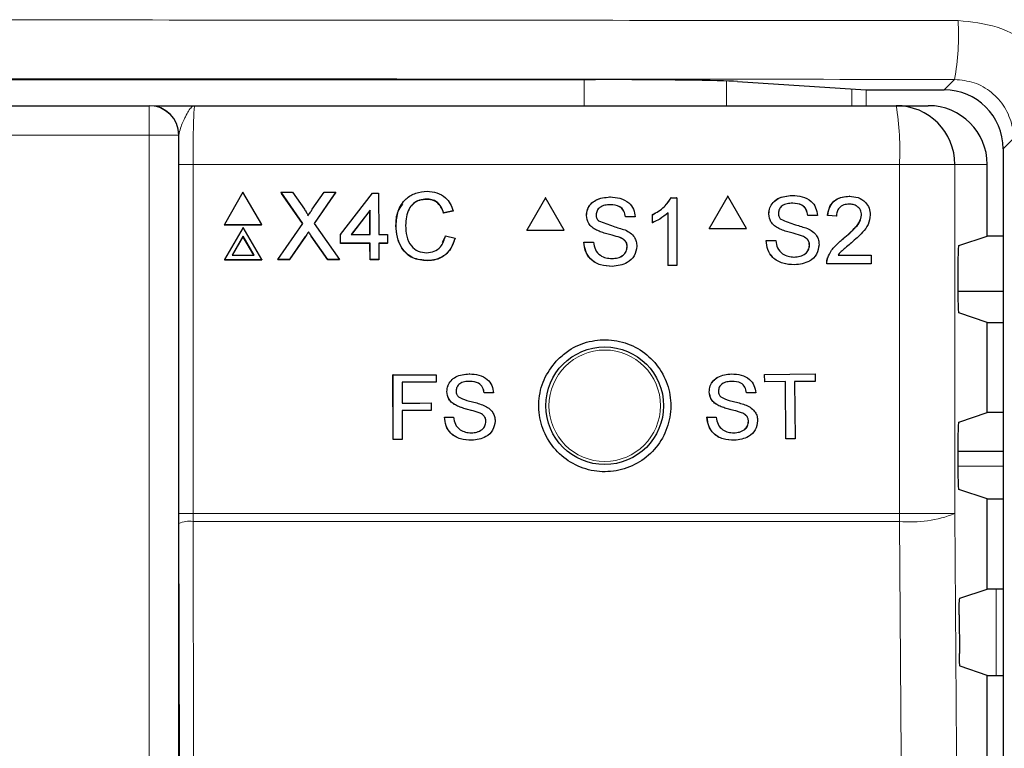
# Paper-space layout 'Blatt3' of a CAD drawing. Header units: millimetres. Extents: x 5 to 418, y 2 to 292.
# Tile 31 of 54: x 89 to 100, y 209 to 217. Entities that reach past the tile are written whole.
import ezdxf

# ---------------------------------------------------------------- set-up
doc = ezdxf.new("R2010")
doc.units = ezdxf.units.MM

psp = doc.layouts.new('Blatt3')

# ---------------------------------------------------------------- linework, layer by layer
at = {"color": 7, "linetype": 'Continuous', "lineweight": 25}
for p, q in [((64.6046, 216.1781), (95.728, 216.1781)), ((97.3355, 216.1567), (98.7898, 216.0639)), ((98.9505, 216.0618), (99.6789, 216.0618)), ((69.6605, 215.8825), (90.6721, 215.8825)), ((90.6721, 215.8825), (90.6755, 215.8825)), ((91.1887, 215.8825), (99.134, 215.8825)), ((99.134, 215.8825), (99.4987, 215.8825)), ((100.3455, 215.3952), (100.3455, 146.0367)), ((100.1663, 214.4042), (100.1663, 215.2159)), ((91.7341, 214.9023), (91.5236, 214.5368)), ((91.9467, 214.5368), (91.7341, 214.9023)), ((92.166, 214.9023), (92.1648, 214.8997)), ((92.4109, 214.5493), (92.166, 214.9023)), ((92.166, 214.9023), (92.2961, 214.9023)), ((92.4094, 214.5471), (92.1727, 214.8881)), ((92.2961, 214.9023), (92.4304, 214.7088)), ((92.5202, 214.7087), (92.6528, 214.9023)), ((92.7848, 214.9023), (92.542, 214.5481)), ((92.7729, 214.8841), (92.5423, 214.5477)), ((92.6528, 214.9023), (92.7848, 214.9023)), ((92.7848, 214.9023), (92.7836, 214.8998)), ((92.8405, 214.4222), (93.2026, 214.8925)), ((93.2026, 214.8925), (93.2713, 214.8925)), ((93.2713, 214.8925), (93.2727, 214.4222)), ((95.1608, 214.8383), (94.9493, 214.4716)), ((95.1608, 214.8383), (95.1592, 214.8383)), ((95.3722, 214.4716), (95.1608, 214.8383)), ((95.893, 214.8481), (95.8915, 214.8481)), ((96.5851, 214.8383), (96.5835, 214.8383)), ((96.5851, 214.8383), (96.6483, 214.8383)), ((96.6483, 214.8383), (96.6467, 214.8383)), ((96.6483, 214.8383), (96.6483, 214.0716)), ((97.2257, 214.8559), (97.0143, 214.4893)), ((97.2257, 214.8559), (97.2239, 214.8559)), ((97.4371, 214.4893), (97.2257, 214.8559)), ((97.9577, 214.8658), (97.956, 214.8658)), ((98.6048, 214.8559), (98.603, 214.8559)), ((93.8157, 214.8239), (93.8145, 214.8213)), ((93.1737, 214.6975), (92.9618, 214.4222)), ((93.1724, 214.6948), (92.9626, 214.4222)), ((93.1737, 214.6975), (93.1724, 214.6948)), ((93.1732, 214.4222), (93.1724, 214.6948)), ((93.1745, 214.4222), (93.1737, 214.6975)), ((94.1154, 214.6873), (94.0074, 214.6642)), ((94.0087, 214.6669), (94.0074, 214.6642)), ((94.1166, 214.69), (94.0087, 214.6669)), ((94.1166, 214.69), (94.1154, 214.6873)), ((95.6272, 214.6381), (95.6257, 214.6381)), ((96.069, 214.622), (96.0675, 214.622)), ((96.177, 214.622), (96.069, 214.622)), ((96.3734, 214.6466), (96.3718, 214.6466)), ((96.3734, 214.556), (96.3734, 214.6466)), ((96.5501, 214.0716), (96.5501, 214.669)), ((97.692, 214.6558), (97.6902, 214.6558)), ((98.1336, 214.6397), (98.1319, 214.6397)), ((98.2416, 214.6397), (98.1336, 214.6397)), ((98.3594, 214.6397), (98.3577, 214.6397)), ((98.4575, 214.6299), (98.3594, 214.6397)), ((98.4575, 214.6299), (98.4558, 214.6299)), ((98.7422, 214.6434), (98.7404, 214.6434)), ((91.5236, 214.5368), (91.5224, 214.5342)), ((91.5224, 214.5342), (91.9455, 214.5342)), ((91.5236, 214.5368), (91.9467, 214.5368)), ((91.7353, 214.5036), (91.5248, 214.1381)), ((91.9479, 214.1381), (91.7353, 214.5036)), ((91.9467, 214.5368), (91.9455, 214.5342)), ((92.129, 214.1381), (92.4109, 214.5493)), ((92.542, 214.5481), (92.8264, 214.1381)), ((93.4689, 214.5259), (93.4676, 214.5232)), ((96.3734, 214.556), (96.3718, 214.556)), ((91.7356, 214.4039), (91.6112, 214.1879)), ((91.7343, 214.4013), (91.6115, 214.1879)), ((91.7356, 214.4039), (91.7343, 214.4013)), ((91.8584, 214.1879), (91.7343, 214.4013)), ((91.8612, 214.1879), (91.7356, 214.4039)), ((92.44, 214.3985), (92.2596, 214.1354)), ((92.4413, 214.4011), (92.2608, 214.1381)), ((92.4772, 214.4536), (92.4759, 214.451)), ((92.6948, 214.1354), (92.5075, 214.4055)), ((92.6961, 214.1381), (92.5088, 214.4082)), ((92.8405, 214.4222), (92.8393, 214.4196)), ((92.8396, 214.3216), (92.8393, 214.4196)), ((92.8408, 214.3243), (92.8405, 214.4222)), ((92.9618, 214.4222), (93.1745, 214.4222)), ((93.2727, 214.4222), (93.3709, 214.4222)), ((93.3709, 214.4222), (93.3712, 214.3243)), ((93.9957, 214.3352), (94.0278, 214.4052)), ((94.0291, 214.4078), (94.0278, 214.4052)), ((94.0291, 214.4078), (94.1372, 214.3827)), ((94.9493, 214.4716), (94.9477, 214.4716)), ((94.9493, 214.4716), (95.3722, 214.4716)), ((95.7402, 214.4724), (95.7387, 214.4724)), ((97.0143, 214.4893), (97.0125, 214.4893)), ((97.0143, 214.4893), (97.4371, 214.4893)), ((97.805, 214.4901), (97.8033, 214.4901)), ((98.0717, 214.4052), (98.07, 214.4052)), ((99.843, 214.2965), (100.1663, 214.4042)), ((100.3455, 214.4042), (100.1663, 214.4042)), ((92.8408, 214.3243), (92.8396, 214.3216)), ((93.1735, 214.3216), (92.8396, 214.3216)), ((93.1748, 214.3243), (92.8408, 214.3243)), ((93.1748, 214.3243), (93.1735, 214.3216)), ((93.1741, 214.1354), (93.1735, 214.3216)), ((93.1754, 214.1381), (93.1748, 214.3243)), ((93.3712, 214.3243), (93.273, 214.3243)), ((93.273, 214.3243), (93.2736, 214.1381)), ((93.37, 214.3216), (93.273, 214.3216)), ((93.3712, 214.3243), (93.37, 214.3216)), ((95.5977, 214.337), (95.5962, 214.337)), ((95.5977, 214.337), (95.7057, 214.337)), ((95.7057, 214.337), (95.7042, 214.337)), ((96.007, 214.3875), (96.0055, 214.3875)), ((96.0886, 214.284), (96.0871, 214.284)), ((97.6625, 214.3546), (97.6608, 214.3546)), ((97.6625, 214.3546), (97.7705, 214.3546)), ((98.1533, 214.3017), (98.1516, 214.3017)), ((98.5364, 214.376), (98.5346, 214.376)), ((91.6112, 214.1879), (91.8612, 214.1879)), ((98.4756, 214.1876), (98.8501, 214.1876)), ((98.8501, 214.1876), (98.8501, 214.0893)), ((91.5248, 214.1381), (91.5236, 214.1354)), ((91.5236, 214.1354), (91.9466, 214.1354)), ((91.5248, 214.1381), (91.9479, 214.1381)), ((91.9479, 214.1381), (91.9466, 214.1354)), ((92.129, 214.1381), (92.1277, 214.1354)), ((92.2596, 214.1354), (92.1277, 214.1354)), ((92.2608, 214.1381), (92.129, 214.1381)), ((92.2608, 214.1381), (92.2596, 214.1354)), ((92.6961, 214.1381), (92.6948, 214.1354)), ((92.8251, 214.1354), (92.6948, 214.1354)), ((92.8264, 214.1381), (92.6961, 214.1381)), ((92.8264, 214.1381), (92.8251, 214.1354)), ((93.1754, 214.1381), (93.1741, 214.1354)), ((93.2723, 214.1354), (93.1741, 214.1354)), ((93.2736, 214.1381), (93.1754, 214.1381)), ((93.2736, 214.1381), (93.2723, 214.1354)), ((93.8252, 214.1283), (93.8239, 214.1256)), ((95.9185, 214.0618), (95.917, 214.0618)), ((96.5501, 214.0716), (96.5485, 214.0716)), ((96.6483, 214.0716), (96.5501, 214.0716)), ((97.9832, 214.0794), (97.9815, 214.0794)), ((98.3496, 214.0893), (98.3478, 214.0893)), ((98.8501, 214.0893), (98.3496, 214.0893)), ((98.3598, 214.1575), (98.3581, 214.1575)), ((99.8344, 214.1299), (99.8344, 213.7018)), ((99.8344, 213.7825), (100.3455, 213.7825)), ((100.1663, 213.4275), (99.843, 213.5352)), ((100.1663, 212.4042), (100.1663, 213.4275)), ((100.1663, 213.4275), (100.3455, 213.4275)), ((93.4338, 212.8327), (93.9223, 212.8336)), ((93.4345, 212.8327), (93.4338, 212.8327)), ((93.4351, 212.0994), (93.4338, 212.8327)), ((93.4345, 212.8327), (93.923, 212.8336)), ((93.4358, 212.0994), (93.4345, 212.8327)), ((93.923, 212.8336), (93.9223, 212.8336)), ((93.923, 212.8336), (93.9231, 212.7489)), ((94.2994, 212.8436), (94.2987, 212.8436)), ((97.2696, 212.8434), (97.2687, 212.8434)), ((97.6445, 212.8377), (97.6436, 212.8377)), ((97.6445, 212.8377), (98.2172, 212.8434)), ((97.6453, 212.7531), (97.6445, 212.8377)), ((98.2172, 212.8434), (98.2163, 212.8434)), ((98.2172, 212.8434), (98.218, 212.7587)), ((93.9231, 212.7489), (93.538, 212.7483)), ((93.538, 212.7483), (93.5384, 212.5132)), ((97.6453, 212.7531), (97.6445, 212.7531)), ((97.88, 212.7554), (97.6453, 212.7531)), ((97.8864, 212.1067), (97.88, 212.7554)), ((98.218, 212.7587), (97.9833, 212.7564)), ((97.9833, 212.7564), (97.9897, 212.1077)), ((94.0454, 212.6424), (94.0447, 212.6424)), ((94.4681, 212.6277), (94.4674, 212.6277)), ((94.5715, 212.6279), (94.4681, 212.6277)), ((97.0174, 212.64), (97.0165, 212.64)), ((97.44, 212.6288), (97.4391, 212.6288)), ((97.5432, 212.6298), (97.44, 212.6288)), ((93.5384, 212.5132), (93.8672, 212.5138)), ((93.5384, 212.5132), (93.7384, 212.5136)), ((93.8672, 212.5138), (93.8665, 212.5138)), ((93.8672, 212.5138), (93.8673, 212.4292)), ((93.8673, 212.4292), (93.5385, 212.4286)), ((93.5385, 212.4286), (93.5391, 212.0995)), ((94.1539, 212.484), (94.1532, 212.4841)), ((94.4092, 212.4033), (94.4085, 212.4033)), ((97.127, 212.4826), (97.1262, 212.4826)), ((97.3829, 212.4039), (97.3821, 212.4039)), ((99.843, 212.2965), (100.1663, 212.4042)), ((100.3455, 212.4042), (100.1663, 212.4042)), ((94.0177, 212.3542), (94.0171, 212.3542)), ((94.0177, 212.3542), (94.1211, 212.3544)), ((94.1211, 212.3544), (94.1204, 212.3544)), ((94.4875, 212.3044), (94.4868, 212.3044)), ((96.9912, 212.3517), (97.0346, 212.3521)), ((96.992, 212.3517), (96.9912, 212.3517)), ((96.992, 212.3517), (97.0953, 212.3527)), ((97.0953, 212.3527), (97.0944, 212.3527)), ((97.4619, 212.3057), (97.4611, 212.3057)), ((93.4358, 212.0994), (93.4351, 212.0994)), ((93.5391, 212.0995), (93.4358, 212.0994)), ((97.8864, 212.1067), (97.8856, 212.1067)), ((97.9897, 212.1077), (97.8864, 212.1067)), ((99.8344, 212.1299), (99.8344, 211.7018)), ((100.3455, 211.9659), (99.8344, 211.9659)), ((100.1663, 211.4275), (99.843, 211.5352)), ((100.1663, 210.4042), (100.1663, 211.4275)), ((100.1663, 211.4275), (100.3455, 211.4275)), ((91.0077, 211.1498), (91.0075, 211.2603)), ((99.8557, 210.3008), (100.1663, 210.4042)), ((100.3455, 210.4042), (100.1663, 210.4042)), ((99.8472, 210.112), (99.8503, 209.6745)), ((100.1663, 209.4275), (99.8588, 209.5299)), ((100.1663, 208.4042), (100.1663, 209.4275)), ((100.1663, 209.4275), (100.3455, 209.4275))]:
    psp.add_line(p, q, dxfattribs=at)
at = {"color": 7, "linetype": 'Continuous', "lineweight": 18}
for p, q in [((95.6011, 215.8825), (95.6011, 216.1781)), ((99.6789, 216.0618), (99.7969, 216.1798)), ((97.211, 216.1623), (97.211, 215.8825)), ((98.6332, 215.8825), (98.6332, 216.0739)), ((98.7942, 216.0637), (98.7942, 215.8825)), ((90.6721, 215.8825), (90.6721, 215.5492)), ((90.6721, 215.5492), (69.6605, 215.5492)), ((91.0054, 215.5492), (90.6721, 215.5492)), ((90.6721, 187.6597), (90.6721, 215.5492)), ((91.0054, 215.5492), (91.0054, 187.6597)), ((91.0087, 215.5492), (91.0054, 215.5492)), ((100.462, 215.5118), (100.3455, 215.3952)), ((91.0075, 211.2603), (91.0075, 215.2159)), ((91.0075, 215.2159), (91.1687, 215.2159)), ((91.1687, 215.2159), (91.1687, 211.2603)), ((99.1721, 215.2159), (91.1687, 215.2159)), ((99.1721, 211.2603), (99.1721, 215.2159)), ((99.7998, 215.2159), (99.1721, 215.2159)), ((99.7998, 215.2159), (99.7998, 211.2603)), ((100.1663, 215.2159), (99.7998, 215.2159)), ((92.4413, 214.4011), (92.44, 214.3985)), ((92.5088, 214.4082), (92.5075, 214.4055)), ((99.8344, 211.9629), (100.3455, 211.9629)), ((100.3455, 211.7963), (99.8344, 211.7963)), ((91.0075, 211.2603), (91.1687, 211.2603)), ((91.1687, 211.2603), (91.1688, 211.1719)), ((91.1687, 211.2603), (99.1721, 211.2603)), ((91.1688, 211.1719), (91.1753, 208.4215)), ((99.1717, 211.1719), (91.1688, 211.1719)), ((99.7998, 211.2603), (99.1721, 211.2603)), ((91.014, 208.4185), (91.0077, 211.1498)), ((100.2663, 209.4275), (100.2663, 210.4042))]:
    psp.add_line(p, q, dxfattribs=at)
at = {"color": 7, "linetype": 'Continuous', "lineweight": 18, "flags": 128}
for points in [[(99.3386, 187.5841), (99.3292, 188.9056), (99.2918, 194.1912), (99.1717, 211.1719)], [(99.7998, 211.2603), (99.8829, 199.4622), (99.966, 187.6726)]]:
    psp.add_lwpolyline(points, dxfattribs=at)
at = {"color": 7, "linetype": 'Continuous', "lineweight": 25}
psp.add_circle((95.833, 212.4825), 0.6667, dxfattribs=at)
at = {"color": 7, "linetype": 'Continuous', "lineweight": 18}
psp.add_circle((95.833, 212.4825), 0.6316, dxfattribs=at)
for centre, radius, start, end in [((96.8652, 216.6872), 2.9753, 350.18042, 3.06619), ((90.6721, 215.5492), 0.3333, 359.99564, 89.99564), ((96.2204, 215.382), 2.9563, 356.77862, 9.748), ((91.1319, 210.8422), 0.3317, 83.61302, 112.00331), ((87.5718, 211.2601), 11.6003, 359.56407, 0.00076), ((99.2982, 212.5487), 1.3826, 264.75278, 291.27288)]:
    psp.add_arc(centre, radius, start, end, dxfattribs=at)
at = {"color": 7, "linetype": 'Continuous', "lineweight": 25}
for centre, radius, start, end in [((90.6754, 215.5492), 0.3333, 359.99564, 89.99564), ((99.1336, 215.2163), 0.6662, 359.96074, 89.96069)]:
    psp.add_arc(centre, radius, start, end, dxfattribs=at)
for centre, major_axis, ratio, start_param, end_param in [((95.728, 216.149), (1.6667, 0), 0.0174551, 0.2672591, 1.5707963), ((98.9505, 216.0647), (0.1667, 0), 0.0174551, 3.4088518, 4.712389), ((99.6787, 215.395), (-0.4715, -0.4715), 0.9996955, 2.3563468, 3.9268385), ((99.4987, 215.2159), (-0.6676, 0), 0.9986295, 3.1415927, 4.712389), ((99.8431, 214.1299), (0, 0.1667), 0.0524078, 0.0174533, 1.5707963), ((99.8431, 213.7018), (0, 0.1667), 0.0524078, 1.5707963, 3.1241394), ((99.8431, 212.1299), (0, 0.1667), 0.0524078, 0.0174533, 1.5707963), ((99.8431, 211.7018), (0, 0.1667), 0.0524078, 1.5707963, 3.1241394)]:
    psp.add_ellipse(centre, major_axis=major_axis, ratio=ratio, start_param=start_param, end_param=end_param, dxfattribs=at)
at = {"color": 7, "linetype": 'Continuous', "lineweight": 18}
for points, knots in [([(60.4964, 216.8464), (63.0784, 216.8487), (68.2436, 216.8534), (77.3858, 216.857), (87.9241, 216.8565), (95.8638, 216.8497), (99.8362, 216.8464)], [0, 0, 0, 0, 0.19704763, 0.39420206, 0.69690673, 1, 1, 1, 1]), ([(99.8362, 216.8464), (99.9865, 216.8314), (100.2869, 216.8016), (100.6866, 216.5709), (100.99, 216.2318), (101.109, 215.9419), (101.1415, 215.7889), (101.1429, 215.7822)], [0, 0, 0, 0, 0.2473762, 0.4946467, 0.7418017, 0.9886825, 1, 1, 1, 1]), ([(99.7969, 216.1798), (95.8324, 216.1832), (87.9086, 216.1899), (77.3928, 216.1904), (68.2689, 216.1869), (63.1139, 216.1822), (60.5357, 216.1798)], [0, 0, 0, 0, 0.3030924, 0.605798, 0.8028457, 1, 1, 1, 1]), ([(100.4481, 215.6478), (100.4474, 215.6509), (100.4313, 215.7272), (100.3721, 215.8721), (100.2209, 216.0417), (100.0217, 216.1572), (99.8718, 216.1723), (99.7969, 216.1798)], [0, 0, 0, 0, 0.0105249, 0.2575771, 0.5050171, 0.7525393, 1, 1, 1, 1]), ([(91.1887, 215.8825), (91.1885, 215.8825), (91.1759, 215.8825), (91.1414, 215.8656), (91.0895, 215.7763), (91.0282, 215.6441), (91.0142, 215.5756), (91.0087, 215.5492)], [0, 0, 0, 0, 0.003577, 0.2011615, 0.5475944, 0.8255022, 1, 1, 1, 1]), ([(91.1887, 215.8825), (91.1872, 215.8793), (91.1835, 215.8711), (91.1779, 215.7909), (91.1728, 215.6401), (91.1693, 215.4405), (91.1689, 215.2907), (91.1687, 215.2159)], [0, 0, 0, 0, 0.1421486, 0.3569338, 0.5714134, 0.7857204, 1, 1, 1, 1])]:
    psp.add_open_spline(points, degree=3, knots=knots, dxfattribs=at)
at = {"color": 7, "linetype": 'Continuous', "lineweight": 25}
for points, knots in [([(90.7269, 215.8825), (90.7283, 215.8825), (90.7495, 215.8825), (90.9126, 215.8825), (91.083, 215.8825), (91.1881, 215.8825), (91.1887, 215.8825)], [0, 0, 0, 0, 0.0281125, 0.4330127, 0.9963556, 1, 1, 1, 1]), ([(91.0075, 215.2159), (91.0077, 215.3098), (91.0078, 215.4247), (91.0086, 215.5301), (91.0087, 215.5492)], [0, 0, 0, 0, 0.818315, 1, 1, 1, 1]), ([(93.4689, 214.5259), (93.4728, 214.581), (93.4807, 214.691), (93.5657, 214.8261), (93.6908, 214.9001), (93.7774, 214.9081), (93.8207, 214.9121)], [0, 0, 0, 0, 0.2804925, 0.5595697, 0.7796153, 1, 1, 1, 1]), ([(93.8207, 214.9121), (93.8582, 214.9094), (93.9332, 214.9039), (94.0254, 214.8485), (94.0871, 214.7732), (94.1068, 214.7177), (94.1166, 214.69)], [0, 0, 0, 0, 0.2800806, 0.5594487, 0.7795488, 1, 1, 1, 1]), ([(95.6256, 214.6381), (95.6282, 214.6618), (95.6333, 214.709), (95.6715, 214.771), (95.7544, 214.8349), (95.835, 214.8427), (95.8915, 214.8481)], [0, 0, 0, 0, 0.1870287, 0.3741238, 0.5611402, 1, 1, 1, 1]), ([(95.6272, 214.6381), (95.6297, 214.6618), (95.6349, 214.709), (95.6731, 214.771), (95.756, 214.8349), (95.8366, 214.8427), (95.893, 214.8481)], [0, 0, 0, 0, 0.1870287, 0.3741238, 0.5611402, 1, 1, 1, 1]), ([(95.893, 214.8481), (95.931, 214.8457), (96.0067, 214.8409), (96.1047, 214.7927), (96.1647, 214.7113), (96.1729, 214.6518), (96.177, 214.622)], [0, 0, 0, 0, 0.2807972, 0.5601508, 0.7798767, 1, 1, 1, 1]), ([(96.3718, 214.6466), (96.4196, 214.6736), (96.5048, 214.7219), (96.5595, 214.8027), (96.5835, 214.8383)], [0, 0, 0, 0, 0.5604274, 1, 1, 1, 1]), ([(96.3734, 214.6466), (96.4211, 214.6736), (96.5064, 214.7219), (96.561, 214.8027), (96.5851, 214.8383)], [0, 0, 0, 0, 0.5604274, 1, 1, 1, 1]), ([(97.6902, 214.6558), (97.6927, 214.6794), (97.6979, 214.7267), (97.736, 214.7887), (97.819, 214.8526), (97.8995, 214.8603), (97.956, 214.8658)], [0, 0, 0, 0, 0.1870287, 0.3741238, 0.5611402, 1, 1, 1, 1]), ([(97.692, 214.6558), (97.6945, 214.6794), (97.6997, 214.7267), (97.7378, 214.7887), (97.8207, 214.8526), (97.9013, 214.8603), (97.9577, 214.8658)], [0, 0, 0, 0, 0.18702865, 0.37412378, 0.56114019, 1, 1, 1, 1]), ([(97.9577, 214.8658), (97.9957, 214.8634), (98.0714, 214.8586), (98.1693, 214.8104), (98.2293, 214.729), (98.2375, 214.6695), (98.2416, 214.6397)], [0, 0, 0, 0, 0.2807972, 0.5601508, 0.7798767, 1, 1, 1, 1]), ([(98.3576, 214.6397), (98.3633, 214.6737), (98.3746, 214.7416), (98.4403, 214.8168), (98.5225, 214.8515), (98.5761, 214.8545), (98.603, 214.8559)], [0, 0, 0, 0, 0.2802352, 0.558893, 0.7791323, 1, 1, 1, 1]), ([(98.3594, 214.6397), (98.365, 214.6737), (98.3763, 214.7416), (98.4421, 214.8168), (98.5243, 214.8515), (98.5779, 214.8545), (98.6048, 214.8559)], [0, 0, 0, 0, 0.2802352, 0.558893, 0.7791323, 1, 1, 1, 1]), ([(98.6048, 214.8559), (98.6382, 214.8536), (98.7048, 214.849), (98.7846, 214.7959), (98.8332, 214.723), (98.838, 214.6705), (98.8403, 214.6443)], [0, 0, 0, 0, 0.2804823, 0.5596436, 0.7797486, 1, 1, 1, 1]), ([(93.4676, 214.5232), (93.4693, 214.5798), (93.4721, 214.6694), (93.525, 214.7399), (93.5445, 214.7659)], [0, 0, 0, 0, 0.6315766, 1, 1, 1, 1]), ([(93.8157, 214.8239), (93.7887, 214.8221), (93.7346, 214.8184), (93.6624, 214.7774), (93.5883, 214.6834), (93.5816, 214.5911), (93.5769, 214.5263)], [0, 0, 0, 0, 0.1872234, 0.3739058, 0.5607363, 1, 1, 1, 1]), ([(93.8145, 214.8213), (93.7877, 214.8192), (93.7342, 214.8151), (93.6724, 214.7844), (93.65, 214.7533), (93.6433, 214.744)], [0, 0, 0, 0, 0.4126209, 0.8240494, 1, 1, 1, 1]), ([(94.0074, 214.6642), (93.9989, 214.688), (93.9819, 214.7354), (93.9342, 214.7898), (93.874, 214.8177), (93.8343, 214.8201), (93.8145, 214.8213)], [0, 0, 0, 0, 0.2805533, 0.5597389, 0.7796538, 1, 1, 1, 1]), ([(94.0087, 214.6669), (94.0001, 214.6907), (93.9831, 214.7381), (93.9354, 214.7925), (93.8753, 214.8204), (93.8356, 214.8228), (93.8157, 214.8239)], [0, 0, 0, 0, 0.2805533, 0.5597389, 0.7796538, 1, 1, 1, 1]), ([(95.8973, 214.7596), (95.8765, 214.7589), (95.8349, 214.7574), (95.7796, 214.7359), (95.7419, 214.6944), (95.7374, 214.6616), (95.7352, 214.6452)], [0, 0, 0, 0, 0.2812903, 0.5608202, 0.7806803, 1, 1, 1, 1]), ([(96.0674, 214.622), (96.0633, 214.6449), (96.0551, 214.6906), (95.9933, 214.7533), (95.9328, 214.7572), (95.8958, 214.7596)], [0, 0, 0, 0, 0.2810967, 0.5602874, 1, 1, 1, 1]), ([(96.069, 214.622), (96.0649, 214.6449), (96.0567, 214.6906), (95.9949, 214.7533), (95.9344, 214.7572), (95.8973, 214.7596)], [0, 0, 0, 0, 0.2810967, 0.5602874, 1, 1, 1, 1]), ([(97.962, 214.7773), (97.9412, 214.7765), (97.8996, 214.7751), (97.8443, 214.7536), (97.8067, 214.7121), (97.8022, 214.6793), (97.7999, 214.6629)], [0, 0, 0, 0, 0.2812903, 0.5608202, 0.7806803, 1, 1, 1, 1]), ([(98.1319, 214.6397), (98.1277, 214.6626), (98.1195, 214.7083), (98.0578, 214.771), (97.9973, 214.7749), (97.9602, 214.7773)], [0, 0, 0, 0, 0.2810967, 0.5602874, 1, 1, 1, 1]), ([(98.1336, 214.6397), (98.1295, 214.6626), (98.1213, 214.7083), (98.0596, 214.771), (97.999, 214.7749), (97.962, 214.7773)], [0, 0, 0, 0, 0.2810967, 0.5602874, 1, 1, 1, 1]), ([(98.6026, 214.7675), (98.5814, 214.7659), (98.5392, 214.7627), (98.4883, 214.7283), (98.4612, 214.6797), (98.4587, 214.6465), (98.4575, 214.6299)], [0, 0, 0, 0, 0.2804101, 0.559489, 0.7793747, 1, 1, 1, 1]), ([(98.7422, 214.6434), (98.7396, 214.663), (98.7344, 214.7022), (98.6947, 214.7432), (98.6487, 214.7647), (98.618, 214.7665), (98.6026, 214.7675)], [0, 0, 0, 0, 0.27907993, 0.55861185, 0.77904313, 1, 1, 1, 1]), ([(92.4304, 214.7088), (92.439, 214.6958), (92.451, 214.6777), (92.4659, 214.6538), (92.4689, 214.6419), (92.4703, 214.6359)], [0, 0, 0, 0, 0.5612769, 0.7817626, 1, 1, 1, 1]), ([(92.4703, 214.6359), (92.4796, 214.6495), (92.4962, 214.6738), (92.5128, 214.698), (92.5202, 214.7087)], [0, 0, 0, 0, 0.5599999, 1, 1, 1, 1]), ([(95.7402, 214.4724), (95.723, 214.4822), (95.6887, 214.5017), (95.6394, 214.5556), (95.6318, 214.6069), (95.6272, 214.6381)], [0, 0, 0, 0, 0.2814452, 0.5622732, 1, 1, 1, 1]), ([(95.7352, 214.6452), (95.7365, 214.6309), (95.7389, 214.6054), (95.7554, 214.586), (95.7626, 214.5775)], [0, 0, 0, 0, 0.5596169, 1, 1, 1, 1]), ([(96.5501, 214.669), (96.5197, 214.6437), (96.4655, 214.5985), (96.4015, 214.569), (96.3734, 214.556)], [0, 0, 0, 0, 0.5596859, 1, 1, 1, 1]), ([(97.805, 214.4901), (97.7878, 214.4999), (97.7534, 214.5194), (97.7042, 214.5732), (97.6966, 214.6246), (97.692, 214.6558)], [0, 0, 0, 0, 0.2814452, 0.5622732, 1, 1, 1, 1]), ([(97.7999, 214.6629), (97.8012, 214.6486), (97.8036, 214.623), (97.8201, 214.6037), (97.8274, 214.5952)], [0, 0, 0, 0, 0.55961689, 1, 1, 1, 1]), ([(98.5346, 214.376), (98.5835, 214.4179), (98.6516, 214.4763), (98.7269, 214.5674), (98.7359, 214.6181), (98.7404, 214.6434)], [0, 0, 0, 0, 0.5613127, 0.7813859, 1, 1, 1, 1]), ([(98.5364, 214.376), (98.5853, 214.4179), (98.6534, 214.4763), (98.7287, 214.5674), (98.7377, 214.6181), (98.7422, 214.6434)], [0, 0, 0, 0, 0.5613127, 0.7813859, 1, 1, 1, 1]), ([(98.8403, 214.6443), (98.8351, 214.6077), (98.8248, 214.5343), (98.7425, 214.4282), (98.6714, 214.3671), (98.6279, 214.3298)], [0, 0, 0, 0, 0.2787415, 0.5588337, 1, 1, 1, 1]), ([(93.8239, 214.1256), (93.7665, 214.1298), (93.652, 214.1382), (93.5307, 214.2543), (93.4774, 214.3905), (93.4709, 214.479), (93.4676, 214.5232)], [0, 0, 0, 0, 0.2799551, 0.5580876, 0.7789116, 1, 1, 1, 1]), ([(93.8252, 214.1283), (93.7678, 214.1325), (93.6533, 214.1409), (93.5319, 214.257), (93.4787, 214.3931), (93.4721, 214.4816), (93.4689, 214.5259)], [0, 0, 0, 0, 0.2799551, 0.5580876, 0.7789116, 1, 1, 1, 1]), ([(93.5769, 214.5263), (93.5792, 214.4853), (93.5837, 214.4035), (93.6286, 214.2937), (93.7177, 214.2277), (93.7824, 214.2202), (93.8148, 214.2165)], [0, 0, 0, 0, 0.281245, 0.5607156, 0.780138, 1, 1, 1, 1]), ([(95.7626, 214.5775), (95.818, 214.5564), (95.9172, 214.5186), (96.0189, 214.4881), (96.0638, 214.4746)], [0, 0, 0, 0, 0.55838249, 1, 1, 1, 1]), ([(97.8274, 214.5952), (97.8828, 214.5741), (97.9819, 214.5363), (98.0835, 214.5057), (98.1284, 214.4923)], [0, 0, 0, 0, 0.5583825, 1, 1, 1, 1]), ([(92.4772, 214.4536), (92.4704, 214.4439), (92.4584, 214.4264), (92.4465, 214.4088), (92.4413, 214.4011)], [0, 0, 0, 0, 0.5600016, 1, 1, 1, 1]), ([(92.5075, 214.4055), (92.5016, 214.414), (92.491, 214.4291), (92.4806, 214.4443), (92.4759, 214.451)], [0, 0, 0, 0, 0.5599998, 1, 1, 1, 1]), ([(92.5088, 214.4082), (92.5029, 214.4166), (92.4923, 214.4317), (92.4818, 214.4469), (92.4772, 214.4536)], [0, 0, 0, 0, 0.5599998, 1, 1, 1, 1]), ([(93.8148, 214.2165), (93.8442, 214.2193), (93.903, 214.225), (93.9924, 214.2898), (94.0152, 214.3631), (94.0291, 214.4078)], [0, 0, 0, 0, 0.28071123, 0.56090458, 1, 1, 1, 1]), ([(96.007, 214.3875), (95.9768, 214.3972), (95.927, 214.4132), (95.8563, 214.431), (95.7969, 214.4481), (95.7591, 214.4643), (95.7402, 214.4724)], [0, 0, 0, 0, 0.3399393, 0.5600249, 0.7800825, 1, 1, 1, 1]), ([(96.0638, 214.4746), (96.0841, 214.4643), (96.1246, 214.4438), (96.1685, 214.3967), (96.193, 214.3427), (96.1954, 214.3071), (96.1966, 214.2892)], [0, 0, 0, 0, 0.2803713, 0.5599089, 0.7798589, 1, 1, 1, 1]), ([(98.0717, 214.4052), (98.0414, 214.4149), (97.9916, 214.4309), (97.921, 214.4487), (97.8617, 214.4658), (97.8239, 214.482), (97.805, 214.4901)], [0, 0, 0, 0, 0.3399393, 0.5600249, 0.7800825, 1, 1, 1, 1]), ([(98.1515, 214.3017), (98.1503, 214.3149), (98.1478, 214.3413), (98.1197, 214.3816), (98.0888, 214.3962), (98.0699, 214.4052)], [0, 0, 0, 0, 0.2800885, 0.5599705, 1, 1, 1, 1]), ([(98.1533, 214.3017), (98.152, 214.3149), (98.1496, 214.3413), (98.1215, 214.3816), (98.0906, 214.3962), (98.0717, 214.4052)], [0, 0, 0, 0, 0.2800885, 0.5599705, 1, 1, 1, 1]), ([(98.1284, 214.4923), (98.1487, 214.482), (98.1892, 214.4614), (98.2331, 214.4143), (98.2576, 214.3604), (98.26, 214.3247), (98.2612, 214.3069)], [0, 0, 0, 0, 0.2803713, 0.5599089, 0.7798589, 1, 1, 1, 1]), ([(94.1359, 214.3801), (94.1234, 214.341), (94.0983, 214.2628), (94.0176, 214.1775), (93.9207, 214.132), (93.8562, 214.1278), (93.8239, 214.1256)], [0, 0, 0, 0, 0.2802563, 0.5595462, 0.7795894, 1, 1, 1, 1]), ([(94.1372, 214.3827), (94.1246, 214.3436), (94.0995, 214.2655), (94.0189, 214.1801), (93.9219, 214.1346), (93.8575, 214.1304), (93.8252, 214.1283)], [0, 0, 0, 0, 0.2802563, 0.5595462, 0.7795894, 1, 1, 1, 1]), ([(95.9169, 214.0618), (95.8723, 214.064), (95.7833, 214.0686), (95.6713, 214.1327), (95.6082, 214.2322), (95.6002, 214.302), (95.5962, 214.337)], [0, 0, 0, 0, 0.2808135, 0.5595629, 0.7796198, 1, 1, 1, 1]), ([(95.9185, 214.0618), (95.8738, 214.064), (95.7849, 214.0686), (95.6728, 214.1327), (95.6097, 214.2322), (95.6017, 214.302), (95.5977, 214.337)], [0, 0, 0, 0, 0.2808135, 0.5595629, 0.7796198, 1, 1, 1, 1]), ([(95.7057, 214.337), (95.7101, 214.3077), (95.7187, 214.2495), (95.7755, 214.1857), (95.845, 214.155), (95.8908, 214.1518), (95.9137, 214.1502)], [0, 0, 0, 0, 0.280632, 0.5586744, 0.7791973, 1, 1, 1, 1]), ([(95.9122, 214.1502), (95.9352, 214.1517), (95.981, 214.1546), (96.0402, 214.1827), (96.0793, 214.23), (96.0845, 214.266), (96.0871, 214.284)], [0, 0, 0, 0, 0.2809172, 0.5608127, 0.7805018, 1, 1, 1, 1]), ([(95.9137, 214.1502), (95.9367, 214.1517), (95.9826, 214.1546), (96.0418, 214.1827), (96.0808, 214.23), (96.086, 214.266), (96.0886, 214.284)], [0, 0, 0, 0, 0.28091717, 0.56081274, 0.7805018, 1, 1, 1, 1]), ([(96.1966, 214.2892), (96.1905, 214.2519), (96.1782, 214.1772), (96.0744, 214.0797), (95.9776, 214.0686), (95.9185, 214.0618)], [0, 0, 0, 0, 0.2799417, 0.56007966, 1, 1, 1, 1]), ([(96.0871, 214.284), (96.0858, 214.2972), (96.0834, 214.3236), (96.0553, 214.364), (96.0244, 214.3786), (96.0055, 214.3875)], [0, 0, 0, 0, 0.2800885, 0.5599705, 1, 1, 1, 1]), ([(96.0886, 214.284), (96.0874, 214.2972), (96.0849, 214.3236), (96.0569, 214.364), (96.0259, 214.3786), (96.007, 214.3875)], [0, 0, 0, 0, 0.2800885, 0.5599705, 1, 1, 1, 1]), ([(97.9814, 214.0794), (97.9368, 214.0817), (97.8478, 214.0863), (97.7358, 214.1504), (97.6727, 214.2499), (97.6647, 214.3197), (97.6607, 214.3546)], [0, 0, 0, 0, 0.2808135, 0.5595629, 0.7796198, 1, 1, 1, 1]), ([(97.9832, 214.0794), (97.9385, 214.0817), (97.8496, 214.0863), (97.7376, 214.1504), (97.6745, 214.2499), (97.6665, 214.3197), (97.6625, 214.3546)], [0, 0, 0, 0, 0.2808135, 0.5595629, 0.7796198, 1, 1, 1, 1]), ([(97.7705, 214.3546), (97.7748, 214.3254), (97.7835, 214.2672), (97.8402, 214.2034), (97.9097, 214.1727), (97.9555, 214.1695), (97.9784, 214.1679)], [0, 0, 0, 0, 0.280632, 0.5586744, 0.7791973, 1, 1, 1, 1]), ([(97.9767, 214.1679), (97.9996, 214.1693), (98.0455, 214.1722), (98.1047, 214.2004), (98.1437, 214.2476), (98.1489, 214.2837), (98.1515, 214.3017)], [0, 0, 0, 0, 0.2809172, 0.5608127, 0.7805018, 1, 1, 1, 1]), ([(97.9784, 214.1679), (98.0014, 214.1693), (98.0472, 214.1722), (98.1064, 214.2004), (98.1455, 214.2476), (98.1507, 214.2837), (98.1533, 214.3017)], [0, 0, 0, 0, 0.2809172, 0.5608127, 0.7805018, 1, 1, 1, 1]), ([(98.2612, 214.3069), (98.2551, 214.2695), (98.2428, 214.1948), (98.139, 214.0974), (98.0423, 214.0862), (97.9832, 214.0794)], [0, 0, 0, 0, 0.2799417, 0.56007966, 1, 1, 1, 1]), ([(98.3598, 214.1575), (98.3728, 214.1872), (98.3942, 214.2362), (98.4424, 214.2931), (98.4876, 214.3365), (98.5201, 214.3628), (98.5364, 214.376)], [0, 0, 0, 0, 0.3394111, 0.559525, 0.7797523, 1, 1, 1, 1]), ([(98.6279, 214.3298), (98.6097, 214.3147), (98.5796, 214.2898), (98.5381, 214.2548), (98.5035, 214.2242), (98.4849, 214.1998), (98.4756, 214.1876)], [0, 0, 0, 0, 0.3400378, 0.56006281, 0.78008951, 1, 1, 1, 1]), ([(98.3478, 214.0893), (98.3481, 214.1023), (98.3486, 214.1255), (98.3552, 214.1477), (98.3581, 214.1575)], [0, 0, 0, 0, 0.5599563, 1, 1, 1, 1]), ([(98.3496, 214.0893), (98.3498, 214.1023), (98.3503, 214.1255), (98.3569, 214.1477), (98.3598, 214.1575)], [0, 0, 0, 0, 0.5599563, 1, 1, 1, 1]), ([(95.3045, 213.0109), (95.251, 212.9456), (95.1439, 212.815), (95.0769, 212.5657), (95.0909, 212.3114), (95.1896, 212.0752), (95.3605, 211.8852), (95.5847, 211.7623), (95.8372, 211.7205), (96.0894, 211.7647), (96.3128, 211.89), (96.482, 212.0822), (96.578, 212.3195), (96.59, 212.575), (96.5168, 212.8199), (96.3668, 213.0269), (96.1568, 213.1726), (95.91, 213.2409), (95.6553, 213.2228), (95.4467, 213.1363), (95.3441, 213.0458), (95.3045, 213.0109)], [0, 0, 0, 0, 0.0536461, 0.1072936, 0.1609109, 0.214516, 0.2681428, 0.3218172, 0.3755471, 0.429317, 0.4830928, 0.5368351, 0.5905174, 0.6441409, 0.6977353, 0.7513446, 0.8050054, 0.8587291, 0.9124976, 0.966274, 1, 1, 1, 1]), ([(94.0447, 212.6424), (94.0471, 212.665), (94.052, 212.7102), (94.0884, 212.7695), (94.1676, 212.8308), (94.2447, 212.8384), (94.2987, 212.8436)], [0, 0, 0, 0, 0.1870287, 0.3741238, 0.5611402, 1, 1, 1, 1]), ([(94.0454, 212.6424), (94.0478, 212.665), (94.0527, 212.7102), (94.0891, 212.7695), (94.1683, 212.8308), (94.2454, 212.8383), (94.2994, 212.8436)], [0, 0, 0, 0, 0.1870287, 0.3741238, 0.5611402, 1, 1, 1, 1]), ([(94.2994, 212.8436), (94.3357, 212.8414), (94.4082, 212.837), (94.502, 212.791), (94.5595, 212.7132), (94.5675, 212.6563), (94.5715, 212.6279)], [0, 0, 0, 0, 0.2807972, 0.5601508, 0.7798767, 1, 1, 1, 1]), ([(97.0165, 212.64), (97.0187, 212.6627), (97.0232, 212.7079), (97.0591, 212.7675), (97.1378, 212.8295), (97.2148, 212.8376), (97.2687, 212.8434)], [0, 0, 0, 0, 0.1870287, 0.3741238, 0.5611402, 1, 1, 1, 1]), ([(97.0174, 212.64), (97.0196, 212.6626), (97.0241, 212.7079), (97.06, 212.7675), (97.1387, 212.8295), (97.2156, 212.8376), (97.2696, 212.8434)], [0, 0, 0, 0, 0.1870287, 0.3741238, 0.5611402, 1, 1, 1, 1]), ([(97.2696, 212.8434), (97.3059, 212.8414), (97.3784, 212.8376), (97.4725, 212.7924), (97.5306, 212.7151), (97.539, 212.6583), (97.5432, 212.6298)], [0, 0, 0, 0, 0.2807972, 0.5601508, 0.7798767, 1, 1, 1, 1]), ([(94.3037, 212.759), (94.2837, 212.7583), (94.244, 212.7568), (94.1911, 212.7361), (94.1551, 212.6964), (94.1508, 212.665), (94.1487, 212.6493)], [0, 0, 0, 0, 0.28129027, 0.56082021, 0.78068028, 1, 1, 1, 1]), ([(94.4674, 212.6277), (94.4635, 212.6496), (94.4555, 212.6933), (94.3963, 212.7531), (94.3384, 212.7568), (94.303, 212.759)], [0, 0, 0, 0, 0.2810967, 0.5602874, 1, 1, 1, 1]), ([(94.4681, 212.6277), (94.4642, 212.6496), (94.4562, 212.6933), (94.397, 212.7531), (94.3391, 212.7568), (94.3037, 212.759)], [0, 0, 0, 0, 0.2810967, 0.5602874, 1, 1, 1, 1]), ([(97.2745, 212.7588), (97.2546, 212.7579), (97.2149, 212.756), (97.1622, 212.735), (97.1265, 212.695), (97.1226, 212.6635), (97.1206, 212.6478)], [0, 0, 0, 0, 0.2812903, 0.5608202, 0.7806803, 1, 1, 1, 1]), ([(97.4391, 212.6288), (97.4349, 212.6507), (97.4267, 212.6943), (97.367, 212.7537), (97.3091, 212.7568), (97.2737, 212.7588)], [0, 0, 0, 0, 0.28109672, 0.56028736, 1, 1, 1, 1]), ([(97.44, 212.6288), (97.4358, 212.6507), (97.4275, 212.6943), (97.3679, 212.7536), (97.31, 212.7568), (97.2745, 212.7588)], [0, 0, 0, 0, 0.2810967, 0.5602874, 1, 1, 1, 1]), ([(94.1532, 212.4841), (94.1367, 212.4934), (94.1038, 212.512), (94.0565, 212.5634), (94.0492, 212.6125), (94.0447, 212.6424)], [0, 0, 0, 0, 0.28144516, 0.56227323, 1, 1, 1, 1]), ([(94.1539, 212.484), (94.1374, 212.4934), (94.1045, 212.512), (94.0572, 212.5634), (94.0499, 212.6125), (94.0454, 212.6424)], [0, 0, 0, 0, 0.2814452, 0.5622732, 1, 1, 1, 1]), ([(94.1487, 212.6493), (94.15, 212.6356), (94.1523, 212.6112), (94.1681, 212.5927), (94.1751, 212.5846)], [0, 0, 0, 0, 0.5596169, 1, 1, 1, 1]), ([(97.1262, 212.4826), (97.1096, 212.4918), (97.0766, 212.5101), (97.0289, 212.5612), (97.0212, 212.6102), (97.0165, 212.64)], [0, 0, 0, 0, 0.2814452, 0.5622732, 1, 1, 1, 1]), ([(97.127, 212.4826), (97.1105, 212.4918), (97.0774, 212.5101), (97.0298, 212.5612), (97.0221, 212.6102), (97.0174, 212.64)], [0, 0, 0, 0, 0.2814452, 0.5622732, 1, 1, 1, 1]), ([(97.1206, 212.6478), (97.122, 212.6341), (97.1245, 212.6097), (97.1404, 212.5914), (97.1475, 212.5833)], [0, 0, 0, 0, 0.5596169, 1, 1, 1, 1]), ([(94.1751, 212.5846), (94.2061, 212.5691), (94.2573, 212.5436), (94.3351, 212.5269), (94.4002, 212.51), (94.4424, 212.4944), (94.4634, 212.4866)], [0, 0, 0, 0, 0.3384083, 0.5589741, 0.7795351, 1, 1, 1, 1]), ([(97.1475, 212.5833), (97.1785, 212.5681), (97.2299, 212.543), (97.3078, 212.527), (97.3731, 212.5106), (97.4153, 212.4953), (97.4364, 212.4877)], [0, 0, 0, 0, 0.3384083, 0.5589741, 0.7795351, 1, 1, 1, 1]), ([(94.4085, 212.4033), (94.3796, 212.4125), (94.3319, 212.4278), (94.2643, 212.4447), (94.2075, 212.4609), (94.1713, 212.4763), (94.1532, 212.4841)], [0, 0, 0, 0, 0.33993933, 0.56002492, 0.78008245, 1, 1, 1, 1]), ([(94.4092, 212.4033), (94.3803, 212.4125), (94.3326, 212.4277), (94.265, 212.4447), (94.2082, 212.4609), (94.172, 212.4763), (94.1539, 212.484)], [0, 0, 0, 0, 0.3399393, 0.5600249, 0.7800825, 1, 1, 1, 1]), ([(94.4868, 212.3044), (94.4856, 212.317), (94.4832, 212.3423), (94.4563, 212.3809), (94.4266, 212.3948), (94.4085, 212.4033)], [0, 0, 0, 0, 0.2800885, 0.5599705, 1, 1, 1, 1]), ([(94.4875, 212.3044), (94.4863, 212.317), (94.4839, 212.3423), (94.457, 212.3808), (94.4273, 212.3948), (94.4092, 212.4033)], [0, 0, 0, 0, 0.2800885, 0.5599705, 1, 1, 1, 1]), ([(94.4634, 212.4866), (94.4828, 212.4768), (94.5216, 212.4573), (94.5637, 212.4123), (94.5872, 212.3608), (94.5896, 212.3266), (94.5908, 212.3096)], [0, 0, 0, 0, 0.2803713, 0.5599089, 0.7798589, 1, 1, 1, 1]), ([(97.382, 212.4039), (97.353, 212.4129), (97.3052, 212.4278), (97.2375, 212.4441), (97.1806, 212.4599), (97.1443, 212.475), (97.1262, 212.4826)], [0, 0, 0, 0, 0.3399393, 0.5600249, 0.7800825, 1, 1, 1, 1]), ([(97.3829, 212.4039), (97.3539, 212.4129), (97.3061, 212.4278), (97.2384, 212.4441), (97.1815, 212.4599), (97.1452, 212.475), (97.127, 212.4826)], [0, 0, 0, 0, 0.33993933, 0.56002492, 0.78008245, 1, 1, 1, 1]), ([(97.4611, 212.3057), (97.4598, 212.3183), (97.4571, 212.3436), (97.4299, 212.3819), (97.4002, 212.3956), (97.382, 212.4039)], [0, 0, 0, 0, 0.2800885, 0.55997049, 1, 1, 1, 1]), ([(97.4619, 212.3057), (97.4606, 212.3183), (97.458, 212.3436), (97.4308, 212.3819), (97.4011, 212.3955), (97.3829, 212.4039)], [0, 0, 0, 0, 0.2800885, 0.55997049, 1, 1, 1, 1]), ([(97.4364, 212.4877), (97.4559, 212.4781), (97.4948, 212.4588), (97.5372, 212.4142), (97.5612, 212.3628), (97.5638, 212.3287), (97.5652, 212.3117)], [0, 0, 0, 0, 0.2803713, 0.5599089, 0.7798589, 1, 1, 1, 1]), ([(94.3244, 212.0915), (94.2817, 212.0936), (94.1965, 212.0978), (94.0892, 212.159), (94.0287, 212.2541), (94.0209, 212.3208), (94.017, 212.3542)], [0, 0, 0, 0, 0.2808135, 0.5595629, 0.7796198, 1, 1, 1, 1]), ([(94.3251, 212.0915), (94.2824, 212.0936), (94.1972, 212.0978), (94.0899, 212.159), (94.0294, 212.2541), (94.0216, 212.3208), (94.0177, 212.3542)], [0, 0, 0, 0, 0.2808135, 0.5595629, 0.7796198, 1, 1, 1, 1]), ([(94.1211, 212.3544), (94.1253, 212.3264), (94.1337, 212.2708), (94.1881, 212.2099), (94.2546, 212.1806), (94.2985, 212.1776), (94.3204, 212.1761)], [0, 0, 0, 0, 0.280632, 0.5586744, 0.7791973, 1, 1, 1, 1]), ([(94.3197, 212.1762), (94.3417, 212.1776), (94.3855, 212.1804), (94.4422, 212.2075), (94.4794, 212.2527), (94.4843, 212.2872), (94.4868, 212.3044)], [0, 0, 0, 0, 0.28091717, 0.56081274, 0.7805018, 1, 1, 1, 1]), ([(94.3204, 212.1761), (94.3424, 212.1776), (94.3862, 212.1804), (94.4429, 212.2075), (94.4801, 212.2527), (94.485, 212.2872), (94.4875, 212.3044)], [0, 0, 0, 0, 0.2809172, 0.5608127, 0.7805018, 1, 1, 1, 1]), ([(94.5908, 212.3096), (94.585, 212.2738), (94.5734, 212.2024), (94.4742, 212.109), (94.3816, 212.0981), (94.3251, 212.0915)], [0, 0, 0, 0, 0.2799417, 0.5600797, 1, 1, 1, 1]), ([(97.3005, 212.0915), (97.2578, 212.0933), (97.1726, 212.0968), (97.0649, 212.1571), (97.0036, 212.2516), (96.9953, 212.3183), (96.9912, 212.3517)], [0, 0, 0, 0, 0.2808135, 0.5595629, 0.7796198, 1, 1, 1, 1]), ([(97.3014, 212.0915), (97.2586, 212.0933), (97.1735, 212.0968), (97.0658, 212.157), (97.0045, 212.2516), (96.9962, 212.3183), (96.992, 212.3517)], [0, 0, 0, 0, 0.2808135, 0.5595629, 0.7796198, 1, 1, 1, 1]), ([(97.0953, 212.3527), (97.0997, 212.3248), (97.1086, 212.2692), (97.1635, 212.2087), (97.2302, 212.18), (97.274, 212.1774), (97.296, 212.1761)], [0, 0, 0, 0, 0.280632, 0.5586744, 0.7791973, 1, 1, 1, 1]), ([(97.2951, 212.1761), (97.317, 212.1777), (97.3609, 212.1809), (97.4172, 212.2084), (97.4541, 212.2539), (97.4587, 212.2884), (97.4611, 212.3057)], [0, 0, 0, 0, 0.2809172, 0.5608127, 0.7805018, 1, 1, 1, 1]), ([(97.296, 212.1761), (97.3179, 212.1777), (97.3617, 212.1809), (97.4181, 212.2084), (97.455, 212.2539), (97.4596, 212.2884), (97.4619, 212.3057)], [0, 0, 0, 0, 0.2809172, 0.5608127, 0.7805018, 1, 1, 1, 1]), ([(97.5652, 212.3117), (97.5596, 212.2759), (97.5486, 212.2043), (97.4502, 212.1101), (97.3578, 212.0986), (97.3014, 212.0915)], [0, 0, 0, 0, 0.2799417, 0.5600797, 1, 1, 1, 1]), ([(99.8472, 210.112), (99.8471, 210.1307), (99.8471, 210.1682), (99.8482, 210.2212), (99.8501, 210.2641), (99.8527, 210.2941), (99.8547, 210.2985), (99.8557, 210.3008)], [0, 0, 0, 0, 0.1983867, 0.3967622, 0.5955073, 0.7953187, 1, 1, 1, 1]), ([(99.8588, 209.5299), (99.8578, 209.5321), (99.8558, 209.5365), (99.8532, 209.5664), (99.8513, 209.6097), (99.8505, 209.6489), (99.8503, 209.6709), (99.8503, 209.6745)], [0, 0, 0, 0, 0.2392601, 0.4785445, 0.717125, 0.9542729, 1, 1, 1, 1])]:
    psp.add_open_spline(points, degree=3, knots=knots, dxfattribs=at)

doc.saveas('drawing.dxf')
